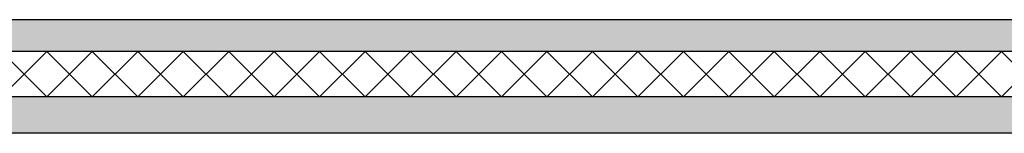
# Model space of a CAD drawing. Header units: millimetres. Extents: x -78869 to -55226, y -2070 to 13065.
# Tile 8 of 74: x -72960 to -70794, y 3570 to 3820. Entities that reach past the tile are written whole.
import ezdxf

# ---------------------------------------------------------------- set-up
doc = ezdxf.new("R2010")
doc.units = ezdxf.units.MM
doc.header["$LTSCALE"] = 0.5
doc.header["$MEASUREMENT"] = 0
doc.linetypes.add('PLINE', pattern=[0])
doc.layers.add('252- Gulv på grunn_ bunnplate', color=7, linetype='Continuous')
doc.layers.add('252- Gulv på grunn_ bunnplate (Skravur)', color=7, linetype='Continuous')
pattern_1 = [(0, (0, 0), (0, 311.7692), [30, -150]), (0, (90, 155.9), (0, 311.7692), [30, -150]), (60, (0, 0), (-270, 155.8846), [30, -150]), (60, (180, 0), (-270, 155.8846), [30, -150]), (120, (30, 0), (270, 155.8846), [30, -150]), (120, (210, 0), (270, 155.8846), [30, -150]), (0, (0, 30), (0, 60), [0, -60, 0, -90.000004]), (45, (30, 30), (-42.42641, 42.42641), [0, -45, 0, -75.000003])]

# ---------------------------------------------------------------- blocks, each defined once
blk = doc.blocks.new('*X29')
at = {"layer": '252- Gulv på grunn_ bunnplate (Skravur)', "linetype": 'PLINE'}
for p, q in [((-73000, 3650), (-72900, 3750)), ((-72900, 3650), (-73000, 3750)), ((-72900, 3650), (-72800, 3750)), ((-72800, 3650), (-72900, 3750)), ((-72800, 3650), (-72700, 3750)), ((-72700, 3650), (-72800, 3750)), ((-72700, 3650), (-72600, 3750)), ((-72600, 3650), (-72700, 3750)), ((-72600, 3650), (-72500, 3750)), ((-72500, 3650), (-72600, 3750)), ((-72500, 3650), (-72400, 3750)), ((-72400, 3650), (-72500, 3750)), ((-72400, 3650), (-72300, 3750)), ((-72300, 3650), (-72400, 3750)), ((-72300, 3650), (-72200, 3750)), ((-72200, 3650), (-72300, 3750)), ((-72200, 3650), (-72100, 3750)), ((-72100, 3650), (-72200, 3750)), ((-72100, 3650), (-72000, 3750)), ((-72000, 3650), (-72100, 3750)), ((-72000, 3650), (-71900, 3750)), ((-71900, 3650), (-72000, 3750)), ((-71900, 3650), (-71800, 3750)), ((-71800, 3650), (-71900, 3750)), ((-71800, 3650), (-71700, 3750)), ((-71700, 3650), (-71800, 3750)), ((-71700, 3650), (-71600, 3750)), ((-71600, 3650), (-71700, 3750)), ((-71600, 3650), (-71500, 3750)), ((-71500, 3650), (-71600, 3750)), ((-71500, 3650), (-71400, 3750)), ((-71400, 3650), (-71500, 3750)), ((-71400, 3650), (-71300, 3750)), ((-71300, 3650), (-71400, 3750)), ((-71300, 3650), (-71200, 3750)), ((-71200, 3650), (-71300, 3750)), ((-71200, 3650), (-71100, 3750)), ((-71100, 3650), (-71200, 3750)), ((-71100, 3650), (-71000, 3750)), ((-71000, 3650), (-71100, 3750)), ((-71000, 3650), (-70900, 3750)), ((-70900, 3650), (-71000, 3750)), ((-70900, 3650), (-70800, 3750)), ((-70800, 3650), (-70900, 3750)), ((-70800, 3650), (-70700, 3750)), ((-70700, 3650), (-70800, 3750))]:
    blk.add_line(p, q, dxfattribs=at)

msp = doc.modelspace()

# ---------------------------------------------------------------- hatches: boundary and pattern name
at = {"layer": '252- Gulv på grunn_ bunnplate (Skravur)', "linetype": 'Continuous'}
h = msp.add_hatch(dxfattribs=at)
h.set_pattern_fill('Betong_strukturell', color=256, style=0, pattern_type=2)
h.set_pattern_definition(pattern_1)
h.paths.add_polyline_path([(-64953.2, 3820), (-75053.7, 3820), (-75053.7, 3750), (-64953.2, 3750)])
h = msp.add_hatch(dxfattribs=at)
h.set_pattern_fill('Betong_strukturell', color=256, style=0, pattern_type=2)
h.set_pattern_definition(pattern_1)
h.paths.add_polyline_path([(-74988.2, 3570), (-61453.2, 3570), (-61453.2, 3650), (-74988.2, 3650)])

# ---------------------------------------------------------------- linework, layer by layer
at = {"layer": '252- Gulv på grunn_ bunnplate', "linetype": 'PLINE'}
for p, q in [((-61492.7, 3750), (-75018.2, 3750)), ((-64953.2, 3650), (-74988.2, 3650)), ((-64953.2, 3570), (-74988.2, 3570))]:
    msp.add_line(p, q, dxfattribs=at)
at = {"layer": '252- Gulv på grunn_ bunnplate', "linetype": 'PLINE', "flags": 128}
msp.add_lwpolyline([(-61540.7, 3820), (-68898.2, 3820), (-68942.2, 3820), (-68990.2, 3820), (-75005.7, 3820)], dxfattribs=at)

# ---------------------------------------------------------------- block references
at = {"layer": '252- Gulv på grunn_ bunnplate'}
msp.add_blockref('*X29', (0, 0), dxfattribs=at)

doc.saveas('drawing.dxf')
